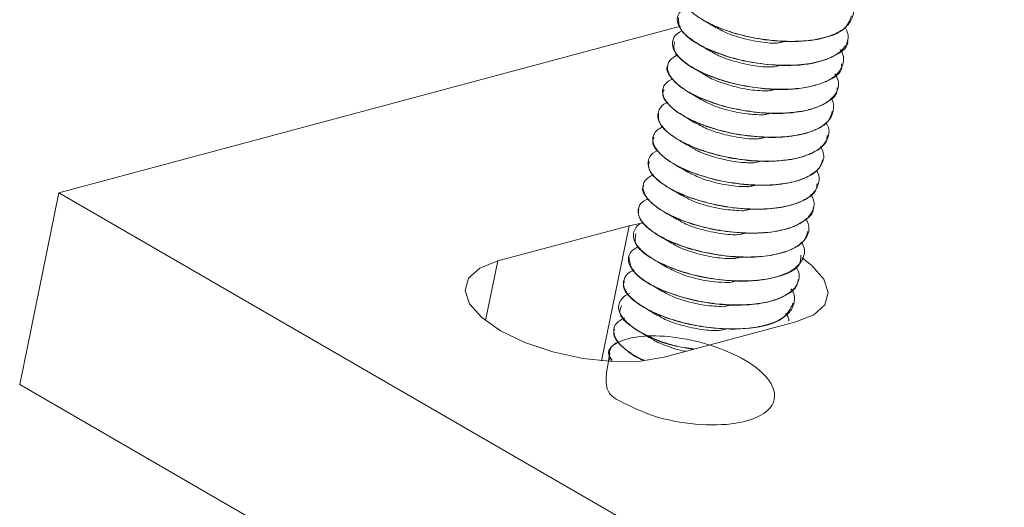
# Model space of a CAD drawing. Header units: millimetres. Extents: x -172 to 1038, y -1779 to -162.
# Tile 7 of 63: x 7 to 53, y -1223 to -1200. Entities that reach past the tile are written whole.
import ezdxf

# ---------------------------------------------------------------- set-up
doc = ezdxf.new("R2010")
doc.units = ezdxf.units.MM

msp = doc.modelspace()

# ---------------------------------------------------------------- linework, layer by layer
at = {"color": 7, "linetype": 'Continuous', "lineweight": 15}
for p, q in [((37.962, -1200.279), (8.921, -1208.058)), ((45.771, -1200.919), (45.773, -1200.91)), ((37.592, -1200.983), (37.59, -1200.992)), ((37.363, -1202.101), (37.361, -1202.11)), ((45.542, -1202.037), (45.544, -1202.028)), ((45.313, -1203.155), (45.315, -1203.146)), ((37.135, -1203.219), (37.133, -1203.228)), ((36.906, -1204.337), (36.904, -1204.346)), ((45.085, -1204.272), (45.086, -1204.264)), ((36.677, -1205.455), (36.675, -1205.464)), ((44.856, -1205.391), (44.858, -1205.382)), ((36.448, -1206.573), (36.446, -1206.582)), ((44.627, -1206.508), (44.629, -1206.5)), ((36.219, -1207.691), (36.218, -1207.7)), ((44.398, -1207.627), (44.4, -1207.617)), ((7.091, -1217.002), (8.921, -1208.058)), ((8.921, -1208.058), (114.987, -1269.289)), ((35.991, -1208.809), (35.989, -1208.818)), ((44.17, -1208.745), (44.171, -1208.736)), ((35.566, -1209.586), (29.419, -1211.232)), ((36.055, -1209.48), (35.566, -1209.586)), ((35.762, -1209.927), (35.76, -1209.936)), ((43.941, -1209.862), (43.943, -1209.853)), ((43.712, -1210.98), (43.714, -1210.972)), ((35.533, -1211.045), (35.531, -1211.054)), ((35.304, -1212.163), (35.303, -1212.172)), ((43.483, -1212.098), (43.485, -1212.089)), ((35.076, -1213.281), (35.074, -1213.289)), ((43.255, -1213.216), (43.256, -1213.207)), ((37.197, -1215.723), (43.344, -1214.076)), ((34.847, -1214.399), (34.845, -1214.407)), ((34.618, -1215.517), (34.616, -1215.525)), ((7.091, -1217.002), (113.157, -1278.232))]:
    msp.add_line(p, q, dxfattribs=at)
at = {"color": 8, "linetype": 'Continuous', "lineweight": 15}
for p, q in [((34.276, -1215.888), (35.566, -1209.586)), ((28.85, -1214.015), (29.419, -1211.232))]:
    msp.add_line(p, q, dxfattribs=at)
at = {"color": 7, "linetype": 'Continuous', "lineweight": 15, "flags": 128}
for points in [[(29.419, -1211.232), (28.579, -1211.569), (28.062, -1212.036), (27.902, -1212.602), (28.11, -1213.227), (28.673, -1213.869), (29.551, -1214.484), (30.686, -1215.031), (31.999, -1215.472), (33.402, -1215.777), (34.798, -1215.925), (36.092, -1215.907), (37.197, -1215.723)], [(43.344, -1214.076), (44.184, -1213.739), (44.701, -1213.272), (44.861, -1212.707), (44.653, -1212.082), (44.09, -1211.44), (43.637, -1211.091)]]:
    msp.add_lwpolyline(points, dxfattribs=at)
at = {"color": 7, "linetype": 'Continuous', "lineweight": 15}
for points, knots in [([(45.901, -1199.2), (45.92, -1199.228), (46.084, -1199.471), (46.025, -1199.886), (45.708, -1200.355), (45.059, -1200.723), (44.166, -1200.945), (43.056, -1201.007), (41.904, -1200.924), (40.779, -1200.702), (39.744, -1200.362), (38.901, -1199.953), (38.304, -1199.485), (37.996, -1199.001), (38.069, -1198.589), (38.287, -1198.317), (38.52, -1198.242), (38.546, -1198.234)], [0, 0, 0, 0, 0.0111875, 0.0955887, 0.1707211, 0.2374178, 0.3270253, 0.3940689, 0.4698945, 0.5501746, 0.613514, 0.6930117, 0.7680541, 0.838412, 0.922454, 0.9914387, 1, 1, 1, 1]), ([(38.069, -1198.762), (38.06, -1198.773), (37.884, -1198.966), (38.287, -1199.519), (39.308, -1200.226), (40.962, -1200.794), (42.81, -1201.047), (44.488, -1200.934), (45.684, -1200.495), (45.866, -1200.01), (45.95, -1199.787)], [0, 0, 0, 0, 0.008444, 0.1526966, 0.2983158, 0.4419455, 0.5878582, 0.7316799, 0.8767807, 1, 1, 1, 1]), ([(45.641, -1200.301), (45.704, -1200.43), (45.857, -1200.746), (45.704, -1201.208), (45.273, -1201.622), (44.52, -1201.941), (43.539, -1202.108), (42.314, -1202.109), (41.311, -1201.977), (40.574, -1201.807), (39.936, -1201.626), (39.153, -1201.325), (38.394, -1200.883), (37.911, -1200.406), (37.763, -1199.958), (37.884, -1199.595), (38.181, -1199.441), (38.302, -1199.378)], [0, 0, 0, 0, 0.051244, 0.125116, 0.201181, 0.270375, 0.356374, 0.428064, 0.517647, 0.548185, 0.576808, 0.651355, 0.727112, 0.800796, 0.876726, 0.949485, 1, 1, 1, 1]), ([(37.863, -1199.88), (37.867, -1200.079), (37.877, -1200.505), (38.861, -1201.228), (40.404, -1201.828), (42.241, -1202.144), (44.01, -1202.106), (45.241, -1201.679), (45.837, -1201.223), (45.761, -1200.927), (45.758, -1200.917)], [0, 0, 0, 0, 0.1273516, 0.2721724, 0.4161211, 0.5619575, 0.7055567, 0.8513143, 0.9953787, 1, 1, 1, 1]), ([(39.019, -1199.998), (39.117, -1200.055), (39.313, -1200.169), (39.524, -1200.292), (39.63, -1200.353)], [0, 0, 0, 0, 0.500471, 1, 1, 1, 1]), ([(39.66, -1200.352), (39.767, -1200.416), (40.053, -1200.589), (40.728, -1200.823), (41.576, -1201.002), (42.196, -1201.08), (42.475, -1201.069), (42.476, -1201.069)], [0, 0, 0, 0, 0.16435, 0.44017, 0.718547, 0.998921, 1, 1, 1, 1]), ([(45.412, -1201.367), (45.431, -1201.394), (45.612, -1201.635), (45.585, -1202.037), (45.336, -1202.502), (44.781, -1202.884), (43.943, -1203.143), (42.855, -1203.243), (41.733, -1203.193), (40.579, -1203.002), (39.501, -1202.683), (38.605, -1202.28), (37.943, -1201.819), (37.578, -1201.341), (37.567, -1200.905), (37.756, -1200.621), (37.992, -1200.518), (38.031, -1200.501)], [0, 0, 0, 0, 0.010466, 0.094749, 0.163108, 0.227077, 0.317374, 0.386977, 0.461383, 0.53681, 0.609852, 0.68584, 0.75818, 0.834867, 0.910311, 0.98499, 1, 1, 1, 1]), ([(37.677, -1201.007), (37.65, -1201.159), (37.585, -1201.528), (38.413, -1202.22), (39.86, -1202.854), (41.676, -1203.23), (43.484, -1203.26), (44.837, -1202.898), (45.535, -1202.433), (45.483, -1202.088), (45.473, -1202.027)], [0, 0, 0, 0, 0.101612, 0.245704, 0.390352, 0.535656, 0.679418, 0.825377, 0.969066, 1, 1, 1, 1]), ([(38.79, -1201.116), (38.888, -1201.173), (39.084, -1201.287), (39.295, -1201.41), (39.401, -1201.471)], [0, 0, 0, 0, 0.500475, 1, 1, 1, 1]), ([(42.48, -1201.069), (42.54, -1201.055), (42.659, -1201.028), (42.786, -1201.002), (42.849, -1200.988)], [0, 0, 0, 0, 0.499952, 1, 1, 1, 1]), ([(45.17, -1202.494), (45.229, -1202.603), (45.405, -1202.929), (45.284, -1203.378), (44.868, -1203.826), (44.249, -1204.111), (43.644, -1204.245), (43.308, -1204.29), (43.184, -1204.304), (43.126, -1204.309), (43.101, -1204.311), (43.016, -1204.319), (42.729, -1204.338), (42.063, -1204.345), (41.061, -1204.253), (39.917, -1204.01), (38.893, -1203.651), (38.217, -1203.29), (37.815, -1202.99), (37.498, -1202.677), (37.306, -1202.285), (37.388, -1201.878), (37.692, -1201.689), (37.835, -1201.6)], [0, 0, 0, 0, 0.042665, 0.128016, 0.190308, 0.271958, 0.322994, 0.338749, 0.34797, 0.35013, 0.351404, 0.353458, 0.368411, 0.412487, 0.488508, 0.560546, 0.636971, 0.712113, 0.745709, 0.783371, 0.860659, 0.934404, 1, 1, 1, 1]), ([(39.433, -1201.474), (39.484, -1201.508), (39.7, -1201.653), (40.284, -1201.872), (41.11, -1202.082), (41.802, -1202.184), (42.166, -1202.177), (42.245, -1202.176)], [0, 0, 0, 0, 0.086053, 0.364564, 0.640707, 0.922069, 1, 1, 1, 1]), ([(37.366, -1202.111), (37.364, -1202.114), (37.255, -1202.261), (37.457, -1202.645), (38.002, -1203.196), (38.978, -1203.704), (40.212, -1204.106), (41.575, -1204.335), (42.912, -1204.371), (44.079, -1204.195), (44.893, -1203.815), (45.301, -1203.442), (45.281, -1203.19), (45.277, -1203.149)], [0, 0, 0, 0, 0.002276, 0.111274, 0.219007, 0.328618, 0.435938, 0.545575, 0.653242, 0.762317, 0.87102, 0.979023, 1, 1, 1, 1]), ([(38.562, -1202.234), (38.66, -1202.291), (38.856, -1202.405), (39.067, -1202.528), (39.172, -1202.589)], [0, 0, 0, 0, 0.500471, 1, 1, 1, 1]), ([(42.251, -1202.187), (42.311, -1202.173), (42.431, -1202.146), (42.557, -1202.12), (42.62, -1202.106)], [0, 0, 0, 0, 0.49995, 1, 1, 1, 1]), ([(44.984, -1203.631), (44.987, -1203.635), (45.13, -1203.828), (45.126, -1204.132), (45.034, -1204.465), (44.835, -1204.75), (44.446, -1205.056), (43.689, -1205.331), (42.669, -1205.471), (41.536, -1205.453), (40.319, -1205.283), (39.466, -1205.05), (39.009, -1204.881), (38.908, -1204.842), (38.88, -1204.83), (38.875, -1204.828), (38.874, -1204.828), (38.874, -1204.828), (38.874, -1204.828), (38.874, -1204.828), (38.874, -1204.828), (38.873, -1204.828), (38.869, -1204.826), (38.836, -1204.813), (38.744, -1204.775), (38.254, -1204.564), (37.635, -1204.195), (37.276, -1203.788), (37.139, -1203.505), (37.099, -1203.212), (37.22, -1202.918), (37.511, -1202.779), (37.598, -1202.737)], [0, 0, 0, 0, 0.001581, 0.075885, 0.122959, 0.149217, 0.213734, 0.294142, 0.365267, 0.443454, 0.519091, 0.599984, 0.617453, 0.622847, 0.623848, 0.623964, 0.62402, 0.624022, 0.624023, 0.624025, 0.62403, 0.62407, 0.624171, 0.624853, 0.63199, 0.646178, 0.745311, 0.814631, 0.838569, 0.884059, 0.965424, 1, 1, 1, 1]), ([(39.189, -1202.598), (39.193, -1202.6), (39.349, -1202.716), (39.852, -1202.916), (40.644, -1203.154), (41.411, -1203.285), (41.862, -1203.29), (42.023, -1203.291)], [0, 0, 0, 0, 0.007174, 0.2876909, 0.562663, 0.8439455, 1, 1, 1, 1]), ([(37.19, -1203.24), (37.162, -1203.31), (37.073, -1203.533), (37.409, -1203.999), (38.146, -1204.539), (39.249, -1205.01), (40.558, -1205.345), (41.928, -1205.493), (43.212, -1205.441), (44.238, -1205.172), (44.907, -1204.771), (45.002, -1204.417), (45.044, -1204.263)], [0, 0, 0, 0, 0.048977, 0.156551, 0.26569, 0.374257, 0.48235, 0.591761, 0.699134, 0.808811, 0.916225, 1, 1, 1, 1]), ([(38.333, -1203.352), (38.431, -1203.409), (38.627, -1203.523), (38.838, -1203.646), (38.943, -1203.707)], [0, 0, 0, 0, 0.500479, 1, 1, 1, 1]), ([(42.022, -1203.305), (42.082, -1203.291), (42.202, -1203.264), (42.328, -1203.238), (42.392, -1203.224)], [0, 0, 0, 0, 0.499947, 1, 1, 1, 1]), ([(44.746, -1204.78), (44.774, -1204.824), (44.967, -1205.126), (44.874, -1205.485), (44.686, -1205.75), (44.63, -1205.816), (44.621, -1205.824), (44.618, -1205.828), (44.618, -1205.828), (44.618, -1205.828), (44.618, -1205.828), (44.618, -1205.828), (44.618, -1205.828), (44.617, -1205.83), (44.613, -1205.833), (44.607, -1205.841), (44.591, -1205.856), (44.56, -1205.887), (44.458, -1205.979), (44.267, -1206.112), (43.782, -1206.348), (43.029, -1206.534), (41.931, -1206.595), (40.843, -1206.522), (39.718, -1206.313), (38.923, -1206.061), (38.318, -1205.813), (37.758, -1205.532), (37.209, -1205.125), (36.858, -1204.625), (36.912, -1204.197), (37.127, -1203.919), (37.349, -1203.843), (37.367, -1203.837)], [0, 0, 0, 0, 0.017519, 0.119706, 0.147203, 0.150302, 0.15189, 0.151914, 0.151926, 0.151929, 0.151932, 0.151933, 0.151943, 0.152015, 0.152593, 0.15375, 0.156064, 0.160691, 0.169945, 0.206091, 0.238566, 0.330741, 0.394031, 0.469848, 0.542188, 0.61387, 0.638858, 0.687166, 0.763899, 0.83549, 0.924068, 0.993931, 1, 1, 1, 1]), ([(38.964, -1203.706), (39.114, -1203.79), (39.454, -1203.98), (40.192, -1204.216), (41.018, -1204.384), (41.558, -1204.406), (41.804, -1204.415)], [0, 0, 0, 0, 0.216153, 0.489207, 0.767145, 1, 1, 1, 1]), ([(36.93, -1204.35), (36.924, -1204.497), (36.913, -1204.808), (37.447, -1205.354), (38.351, -1205.869), (39.559, -1206.292), (40.912, -1206.549), (42.263, -1206.615), (43.464, -1206.471), (44.339, -1206.118), (44.804, -1205.734), (44.804, -1205.454), (44.804, -1205.381)], [0, 0, 0, 0, 0.095352, 0.202773, 0.312455, 0.419836, 0.529254, 0.637354, 0.745926, 0.855073, 0.962653, 1, 1, 1, 1]), ([(38.104, -1204.469), (38.202, -1204.527), (38.398, -1204.64), (38.609, -1204.764), (38.715, -1204.825)], [0, 0, 0, 0, 0.500483, 1, 1, 1, 1]), ([(41.793, -1204.423), (41.853, -1204.409), (41.973, -1204.382), (42.1, -1204.356), (42.163, -1204.342)], [0, 0, 0, 0, 0.499952, 1, 1, 1, 1]), ([(44.498, -1205.887), (44.56, -1206.015), (44.714, -1206.333), (44.562, -1206.795), (44.119, -1207.222), (43.385, -1207.524), (42.583, -1207.665), (41.91, -1207.697), (41.438, -1207.689), (40.899, -1207.656), (40.081, -1207.554), (39.252, -1207.36), (38.612, -1207.143), (37.97, -1206.887), (37.292, -1206.511), (36.781, -1206.011), (36.61, -1205.545), (36.74, -1205.176), (37.047, -1205.017), (37.148, -1204.965)], [0, 0, 0, 0, 0.050425, 0.126168, 0.200926, 0.275687, 0.348262, 0.388252, 0.417028, 0.443216, 0.49469, 0.5761, 0.607821, 0.635595, 0.727674, 0.798676, 0.872374, 0.958113, 1, 1, 1, 1]), ([(38.748, -1204.825), (38.836, -1204.88), (39.098, -1205.044), (39.744, -1205.274), (40.586, -1205.462), (41.228, -1205.549), (41.534, -1205.537), (41.559, -1205.536)], [0, 0, 0, 0, 0.139813, 0.416491, 0.694259, 0.975136, 1, 1, 1, 1]), ([(36.723, -1205.475), (36.699, -1205.52), (36.597, -1205.715), (36.878, -1206.152), (37.551, -1206.697), (38.611, -1207.183), (39.898, -1207.543), (41.267, -1207.719), (42.574, -1207.698), (43.648, -1207.461), (44.4, -1207.059), (44.541, -1206.684), (44.61, -1206.504)], [0, 0, 0, 0, 0.0325715, 0.1405642, 0.2492558, 0.3583206, 0.4659756, 0.5756016, 0.6829105, 0.7925102, 0.9002337, 1, 1, 1, 1]), ([(41.565, -1205.541), (41.625, -1205.527), (41.744, -1205.5), (41.871, -1205.474), (41.934, -1205.46)], [0, 0, 0, 0, 0.49995, 1, 1, 1, 1]), ([(37.875, -1205.587), (37.973, -1205.644), (38.169, -1205.758), (38.38, -1205.882), (38.486, -1205.943)], [0, 0, 0, 0, 0.500479, 1, 1, 1, 1]), ([(38.516, -1205.947), (38.551, -1205.972), (38.746, -1206.108), (39.303, -1206.321), (40.12, -1206.541), (40.836, -1206.651), (41.227, -1206.647), (41.331, -1206.646)], [0, 0, 0, 0, 0.0611902, 0.3404417, 0.6160634, 0.8975107, 1, 1, 1, 1]), ([(44.315, -1207.024), (44.319, -1207.029), (44.459, -1207.227), (44.439, -1207.599), (44.222, -1208.067), (43.812, -1208.356), (43.342, -1208.562), (42.731, -1208.734), (41.981, -1208.813), (41.305, -1208.81), (40.554, -1208.772), (39.551, -1208.622), (38.405, -1208.289), (37.456, -1207.872), (36.802, -1207.411), (36.427, -1206.913), (36.428, -1206.491), (36.621, -1206.196), (36.858, -1206.106), (36.9, -1206.091)], [0, 0, 0, 0, 0.002056, 0.0788505, 0.1520598, 0.2181238, 0.2463663, 0.3009736, 0.3802827, 0.4098933, 0.4388429, 0.5296109, 0.6026714, 0.6785563, 0.7630495, 0.8277825, 0.9153108, 0.9850549, 1, 1, 1, 1]), ([(36.493, -1206.59), (36.474, -1206.709), (36.428, -1206.989), (36.887, -1207.507), (37.735, -1208.032), (38.908, -1208.474), (40.249, -1208.759), (41.611, -1208.853), (42.844, -1208.742), (43.774, -1208.418), (44.305, -1208.025), (44.331, -1207.717), (44.34, -1207.615)], [0, 0, 0, 0, 0.0792214, 0.1865188, 0.2961367, 0.4037687, 0.5128342, 0.6214971, 0.7294932, 0.8389507, 0.9462952, 1, 1, 1, 1]), ([(37.646, -1206.705), (37.745, -1206.762), (37.94, -1206.876), (38.152, -1207), (38.257, -1207.061)], [0, 0, 0, 0, 0.500488, 1, 1, 1, 1]), ([(41.336, -1206.659), (41.396, -1206.645), (41.516, -1206.618), (41.642, -1206.592), (41.705, -1206.578)], [0, 0, 0, 0, 0.49995, 1, 1, 1, 1]), ([(44.047, -1208.117), (44.09, -1208.194), (44.273, -1208.52), (44.152, -1208.955), (43.735, -1209.399), (43.107, -1209.707), (42.16, -1209.911), (41.064, -1209.949), (39.896, -1209.839), (38.767, -1209.599), (37.745, -1209.237), (36.917, -1208.798), (36.407, -1208.35), (36.166, -1207.883), (36.214, -1207.478), (36.558, -1207.281), (36.698, -1207.201)], [0, 0, 0, 0, 0.0303788, 0.1288217, 0.1836235, 0.2606484, 0.3347679, 0.4143058, 0.4857055, 0.5607531, 0.6369781, 0.7111093, 0.7893765, 0.8489976, 0.9387173, 1, 1, 1, 1]), ([(38.262, -1207.061), (38.459, -1207.164), (38.857, -1207.37), (39.662, -1207.608), (40.443, -1207.751), (40.923, -1207.76), (41.11, -1207.764)], [0, 0, 0, 0, 0.268689, 0.541565, 0.820536, 1, 1, 1, 1]), ([(36.246, -1207.707), (36.232, -1207.729), (36.123, -1207.897), (36.358, -1208.305), (36.963, -1208.854), (37.979, -1209.353), (39.238, -1209.736), (40.606, -1209.941), (41.928, -1209.95), (43.063, -1209.747), (43.823, -1209.345), (44.189, -1208.984), (44.157, -1208.757), (44.156, -1208.743)], [0, 0, 0, 0, 0.016186, 0.12476, 0.232894, 0.342322, 0.449725, 0.559426, 0.666857, 0.776242, 0.884459, 0.992948, 1, 1, 1, 1]), ([(41.107, -1207.777), (41.167, -1207.763), (41.287, -1207.736), (41.413, -1207.71), (41.477, -1207.696)], [0, 0, 0, 0, 0.499952, 1, 1, 1, 1]), ([(37.418, -1207.823), (37.516, -1207.88), (37.712, -1207.994), (37.923, -1208.118), (38.028, -1208.179)], [0, 0, 0, 0, 0.500471, 1, 1, 1, 1]), ([(38.054, -1208.177), (38.184, -1208.253), (38.498, -1208.435), (39.206, -1208.669), (40.052, -1208.85), (40.619, -1208.878), (40.893, -1208.891)], [0, 0, 0, 0, 0.191834, 0.465207, 0.742524, 1, 1, 1, 1]), ([(43.835, -1209.252), (43.895, -1209.411), (44.023, -1209.752), (43.824, -1210.226), (43.331, -1210.636), (42.531, -1210.924), (41.56, -1211.056), (40.44, -1211.046), (39.272, -1210.893), (38.401, -1210.662), (37.942, -1210.5), (37.8, -1210.446), (37.731, -1210.419), (37.699, -1210.405), (37.686, -1210.4), (37.683, -1210.399), (37.682, -1210.398), (37.681, -1210.398), (37.681, -1210.398), (37.681, -1210.398), (37.681, -1210.398), (37.681, -1210.398), (37.681, -1210.398), (37.679, -1210.397), (37.641, -1210.379), (37.526, -1210.336), (37.062, -1210.121), (36.467, -1209.762), (36.031, -1209.263), (35.939, -1208.827), (36.089, -1208.502), (36.361, -1208.371), (36.44, -1208.333)], [0, 0, 0, 0, 0.063833, 0.136445, 0.212457, 0.290273, 0.365784, 0.431639, 0.516156, 0.591172, 0.609986, 0.619394, 0.624098, 0.626451, 0.627039, 0.627186, 0.62726, 0.627296, 0.627299, 0.6273, 0.627301, 0.627303, 0.627307, 0.627379, 0.627686, 0.636927, 0.654336, 0.746519, 0.81733, 0.890641, 0.968149, 1, 1, 1, 1]), ([(36.012, -1208.822), (35.999, -1208.917), (35.963, -1209.172), (36.331, -1209.659), (37.127, -1210.194), (38.262, -1210.652), (39.588, -1210.965), (40.955, -1211.088), (42.217, -1211.008), (43.2, -1210.714), (43.803, -1210.315), (43.864, -1209.982), (43.888, -1209.85)], [0, 0, 0, 0, 0.063069, 0.17042, 0.279821, 0.387878, 0.496443, 0.605552, 0.713116, 0.822734, 0.930019, 1, 1, 1, 1]), ([(37.189, -1208.941), (37.287, -1208.998), (37.483, -1209.112), (37.694, -1209.236), (37.799, -1209.297)], [0, 0, 0, 0, 0.500479, 1, 1, 1, 1]), ([(40.878, -1208.895), (40.938, -1208.881), (41.058, -1208.854), (41.185, -1208.827), (41.248, -1208.814)], [0, 0, 0, 0, 0.49995, 1, 1, 1, 1]), ([(43.601, -1210.355), (43.625, -1210.391), (43.79, -1210.645), (43.741, -1211.06), (43.432, -1211.517), (42.822, -1211.883), (41.941, -1212.117), (40.843, -1212.186), (39.72, -1212.116), (38.589, -1211.908), (37.488, -1211.558), (36.619, -1211.137), (36.039, -1210.681), (35.713, -1210.202), (35.769, -1209.784), (35.994, -1209.507), (36.209, -1209.432), (36.229, -1209.425)], [0, 0, 0, 0, 0.014202, 0.100541, 0.170355, 0.234202, 0.326094, 0.394426, 0.465442, 0.544786, 0.614027, 0.699803, 0.768902, 0.833721, 0.926348, 0.992987, 1, 1, 1, 1]), ([(37.833, -1209.298), (37.904, -1209.343), (38.144, -1209.499), (38.761, -1209.724), (39.596, -1209.923), (40.262, -1210.015), (40.594, -1210.006), (40.643, -1210.004)], [0, 0, 0, 0, 0.11511, 0.392652, 0.669607, 0.950755, 1, 1, 1, 1]), ([(35.875, -1209.955), (35.841, -1210.119), (35.755, -1210.525), (36.785, -1211.297), (38.543, -1211.958), (40.661, -1212.25), (42.478, -1212.06), (43.571, -1211.57), (43.58, -1211.105), (43.583, -1210.955)], [0, 0, 0, 0, 0.109165, 0.271722, 0.433696, 0.597632, 0.759925, 0.922069, 1, 1, 1, 1]), ([(36.96, -1210.059), (37.058, -1210.116), (37.254, -1210.23), (37.465, -1210.354), (37.571, -1210.415)], [0, 0, 0, 0, 0.500471, 1, 1, 1, 1]), ([(40.65, -1210.013), (40.71, -1209.999), (40.829, -1209.972), (40.956, -1209.945), (41.019, -1209.932)], [0, 0, 0, 0, 0.49995, 1, 1, 1, 1]), ([(43.349, -1211.475), (43.412, -1211.595), (43.544, -1211.848), (43.489, -1212.123), (43.415, -1212.297), (43.369, -1212.377), (43.319, -1212.451), (43.201, -1212.593), (42.876, -1212.858), (42.305, -1213.088), (41.702, -1213.206), (41.092, -1213.281), (40.222, -1213.298), (39.056, -1213.169), (37.925, -1212.906), (36.923, -1212.533), (36.13, -1212.081), (35.634, -1211.601), (35.475, -1211.153), (35.59, -1210.785), (35.884, -1210.624), (36.01, -1210.554)], [0, 0, 0, 0, 0.047658, 0.0996111, 0.117442, 0.1272623, 0.1373302, 0.1534974, 0.1987206, 0.2842726, 0.3232281, 0.3441114, 0.4213843, 0.4999293, 0.5685292, 0.6474447, 0.7249645, 0.7986594, 0.8742327, 0.9460329, 1, 1, 1, 1]), ([(37.596, -1210.421), (37.616, -1210.436), (37.793, -1210.563), (38.324, -1210.77), (39.13, -1210.998), (39.87, -1211.117), (40.288, -1211.117), (40.418, -1211.117)], [0, 0, 0, 0, 0.036258, 0.316171, 0.591428, 0.872883, 1, 1, 1, 1]), ([(35.556, -1211.056), (35.589, -1211.304), (35.658, -1211.813), (36.992, -1212.628), (38.598, -1213.11), (39.954, -1213.283), (40.947, -1213.305), (41.852, -1213.208), (42.835, -1212.924), (43.419, -1212.52), (43.447, -1212.153), (43.452, -1212.092)], [0, 0, 0, 0, 0.153918, 0.317268, 0.478679, 0.561409, 0.642378, 0.724091, 0.806849, 0.968199, 1, 1, 1, 1]), ([(36.731, -1211.177), (36.829, -1211.234), (37.025, -1211.348), (37.236, -1211.471), (37.342, -1211.533)], [0, 0, 0, 0, 0.500471, 1, 1, 1, 1]), ([(40.421, -1211.131), (40.481, -1211.117), (40.601, -1211.09), (40.727, -1211.063), (40.79, -1211.05)], [0, 0, 0, 0, 0.499945, 1, 1, 1, 1]), ([(43.116, -1212.528), (43.136, -1212.556), (43.303, -1212.78), (43.303, -1213.183), (43.069, -1213.675), (42.499, -1214.058), (41.666, -1214.317), (40.627, -1214.423), (39.484, -1214.376), (38.318, -1214.188), (37.236, -1213.871), (36.327, -1213.464), (35.659, -1213.004), (35.294, -1212.525), (35.279, -1212.095), (35.46, -1211.797), (35.731, -1211.691), (35.794, -1211.667)], [0, 0, 0, 0, 0.010669, 0.087498, 0.161673, 0.234343, 0.310255, 0.384231, 0.457992, 0.532662, 0.607584, 0.680748, 0.75507, 0.830898, 0.9035, 0.977664, 1, 1, 1, 1]), ([(37.355, -1211.532), (37.53, -1211.626), (37.9, -1211.825), (38.675, -1212.063), (39.477, -1212.217), (39.984, -1212.232), (40.199, -1212.238)], [0, 0, 0, 0, 0.244557, 0.517427, 0.795979, 1, 1, 1, 1]), ([(35.335, -1212.178), (35.317, -1212.234), (35.225, -1212.522), (35.65, -1213.036), (36.492, -1213.556), (37.318, -1213.904), (38.266, -1214.18), (39.61, -1214.416), (41.296, -1214.44), (42.835, -1214.019), (43.092, -1213.466), (43.214, -1213.204)], [0, 0, 0, 0, 0.038618, 0.19996, 0.282682, 0.364517, 0.44537, 0.52805, 0.689478, 0.852869, 1, 1, 1, 1]), ([(36.503, -1212.295), (36.601, -1212.352), (36.797, -1212.466), (37.008, -1212.589), (37.113, -1212.651)], [0, 0, 0, 0, 0.500483, 1, 1, 1, 1]), ([(40.192, -1212.249), (40.252, -1212.235), (40.372, -1212.208), (40.498, -1212.181), (40.562, -1212.168)], [0, 0, 0, 0, 0.499943, 1, 1, 1, 1]), ([(38.563, -1215.357), (38.25, -1215.301), (37.568, -1215.179), (36.623, -1214.832), (35.805, -1214.409), (35.286, -1213.964), (35.014, -1213.487), (35.104, -1213.073), (35.393, -1212.821), (35.586, -1212.747), (35.586, -1212.747)], [0, 0, 0, 0, 0.120295, 0.262458, 0.411368, 0.557912, 0.679277, 0.861748, 0.999791, 1, 1, 1, 1]), ([(37.143, -1212.65), (37.253, -1212.716), (37.543, -1212.89), (38.221, -1213.121), (39.08, -1213.314), (39.671, -1213.349), (39.966, -1213.366)], [0, 0, 0, 0, 0.168224, 0.443344, 0.721242, 1, 1, 1, 1]), ([(35.203, -1213.315), (35.154, -1213.437), (35.011, -1213.792), (35.897, -1214.519), (37.264, -1215.153), (38.283, -1215.294), (38.623, -1215.341)], [0, 0, 0, 0, 0.1728754, 0.5031121, 0.8340222, 1, 1, 1, 1]), ([(39.963, -1213.367), (40.023, -1213.353), (40.143, -1213.326), (40.27, -1213.299), (40.333, -1213.286)], [0, 0, 0, 0, 0.49995, 1, 1, 1, 1]), ([(36.274, -1213.413), (36.372, -1213.47), (36.568, -1213.584), (36.779, -1213.707), (36.884, -1213.769)], [0, 0, 0, 0, 0.500479, 1, 1, 1, 1]), ([(36.917, -1213.771), (36.971, -1213.807), (37.19, -1213.954), (37.779, -1214.174), (38.606, -1214.382), (39.295, -1214.482), (39.654, -1214.475), (39.729, -1214.473)], [0, 0, 0, 0, 0.090333, 0.368709, 0.644956, 0.926297, 1, 1, 1, 1]), ([(42.875, -1213.663), (42.948, -1213.767), (43.041, -1213.9), (43.021, -1214.019), (43.017, -1214.044)], [0, 0, 0, 0, 0.791618, 1, 1, 1, 1]), ([(36.241, -1215.858), (36.229, -1215.853), (35.858, -1215.691), (35.338, -1215.355), (34.883, -1214.854), (34.794, -1214.413), (34.965, -1214.078), (35.249, -1213.941), (35.349, -1213.892)], [0, 0, 0, 0, 0.0082529, 0.2594114, 0.4610196, 0.679565, 0.8864839, 1, 1, 1, 1]), ([(34.658, -1215.537), (34.539, -1216.175), (34.31, -1217.399), (35.28, -1217.839), (36.724, -1218.549), (38.674, -1218.911), (40.541, -1218.882), (41.837, -1218.462), (42.439, -1217.8), (42.304, -1216.922), (41.298, -1215.96), (39.609, -1215.183), (37.805, -1214.756), (36.203, -1214.685), (35.009, -1214.954), (34.446, -1215.415), (34.698, -1215.781), (34.763, -1215.876)], [0, 0, 0, 0, 0.07054, 0.1354124, 0.2003971, 0.2771546, 0.3531189, 0.4186621, 0.4833304, 0.5486047, 0.6250976, 0.7010946, 0.7667216, 0.8312652, 0.8967544, 0.9730234, 1, 1, 1, 1]), ([(34.876, -1214.414), (34.858, -1214.486), (34.811, -1214.678), (35.015, -1215.041), (35.484, -1215.443), (35.887, -1215.743), (36.216, -1215.851), (36.238, -1215.858)], [0, 0, 0, 0, 0.1651254, 0.435033, 0.7048473, 0.9795207, 1, 1, 1, 1]), ([(36.045, -1214.531), (36.143, -1214.588), (36.339, -1214.702), (36.55, -1214.825), (36.656, -1214.887)], [0, 0, 0, 0, 0.500488, 1, 1, 1, 1]), ([(39.735, -1214.485), (39.794, -1214.471), (39.914, -1214.444), (40.041, -1214.417), (40.104, -1214.404)], [0, 0, 0, 0, 0.499952, 1, 1, 1, 1]), ([(34.667, -1215.871), (34.641, -1215.705), (34.594, -1215.394), (34.811, -1215.113), (35.038, -1215.033), (35.049, -1215.03)], [0, 0, 0, 0, 0.5216938, 0.9767625, 1, 1, 1, 1]), ([(36.675, -1214.895), (36.681, -1214.9), (36.839, -1215.017), (37.35, -1215.209), (37.885, -1215.399), (38.196, -1215.446), (38.218, -1215.449)], [0, 0, 0, 0, 0.019147, 0.496139, 0.963891, 1, 1, 1, 1]), ([(35.816, -1215.649), (35.914, -1215.706), (36.034, -1215.775), (36.163, -1215.851), (36.188, -1215.865)], [0, 0, 0, 0, 0.809935, 1, 1, 1, 1])]:
    msp.add_open_spline(points, degree=3, knots=knots, dxfattribs=at)

doc.saveas('drawing.dxf')
